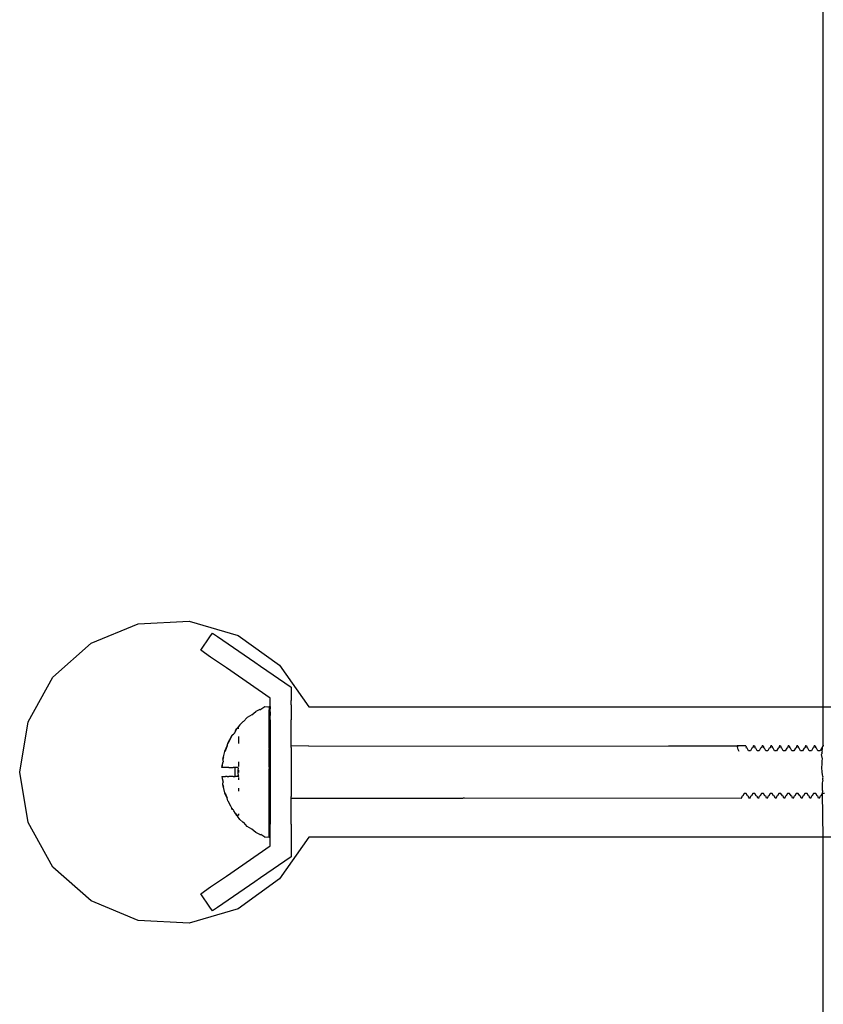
# Model space of a CAD drawing. Extents: x -795 to 1205, y -1287 to 1721.
# Tile 31 of 35: x 113 to 205, y 1495 to 1608. Entities that reach past the tile are written whole.
import ezdxf

# ---------------------------------------------------------------- set-up
doc = ezdxf.new("R2010")
doc.units = 0
doc.layers.get('0').update_dxf_attribs({"linetype": 'CONTINUOUS'})

msp = doc.modelspace()

# ---------------------------------------------------------------- linework, layer by layer
for p, q in [((205.17, 1721.46), (205.17, 1528.96)), ((120.89, 1536.29), (126.32, 1538.53)), ((126.32, 1538.53), (132.19, 1538.84)), ((132.19, 1538.84), (137.83, 1537.19)), ((134.58, 1537.02), (134.88, 1537.46)), ((134.88, 1537.46), (135.45, 1537.06)), ((116.5, 1532.39), (120.89, 1536.29)), ((133.52, 1535.48), (134.58, 1537.02)), ((135.45, 1537.06), (139.74, 1534.1)), ((137.83, 1537.19), (142.6, 1533.77)), ((134.66, 1534.69), (133.52, 1535.48)), ((136.47, 1533.44), (134.66, 1534.69)), ((139.74, 1534.1), (140.39, 1533.65)), ((141.52, 1529.96), (136.47, 1533.44)), ((140.39, 1533.65), (143.92, 1531.22)), ((142.6, 1533.77), (145.98, 1528.96)), ((113.65, 1527.25), (116.5, 1532.39)), ((143.92, 1531.22), (143.92, 1529.71)), ((141.52, 1529.71), (141.52, 1529.96)), ((141.52, 1529.48), (141.52, 1529.71)), ((141.52, 1529.01), (141.52, 1529.48)), ((143.92, 1529.2), (143.92, 1529.71)), ((139.39, 1528.04), (139.85, 1528.42)), ((140.33, 1528.66), (139.85, 1528.42)), ((140.33, 1528.66), (140.43, 1528.66)), ((140.92, 1528.96), (140.43, 1528.66)), ((141.17, 1528.91), (140.92, 1528.96)), ((141.42, 1528.96), (141.17, 1528.91)), ((141.42, 1528.87), (141.42, 1528.96)), ((141.42, 1528.87), (141.42, 1528.71)), ((141.42, 1528.71), (141.42, 1528.62)), ((141.42, 1528.21), (141.42, 1528.62)), ((141.52, 1529.01), (141.52, 1528.72)), ((141.52, 1528.38), (141.52, 1528.72)), ((141.52, 1528.38), (141.52, 1527.95)), ((143.92, 1529.2), (143.92, 1529.01)), ((143.92, 1529.01), (143.92, 1528.85)), ((143.92, 1528.85), (143.92, 1528.49)), ((143.92, 1528.49), (143.92, 1528.38)), ((143.92, 1528.38), (143.92, 1527.89)), ((145.98, 1528.96), (205.17, 1528.96)), ((205.17, 1528.96), (264.36, 1528.96)), ((205.17, 1528.96), (205.17, 1524.46)), ((112.67, 1521.46), (113.65, 1527.25)), ((138.01, 1526.9), (138.37, 1527.24)), ((138.46, 1527.26), (138.37, 1527.24)), ((138.88, 1527.73), (138.46, 1527.26)), ((139.39, 1528.04), (138.88, 1527.73)), ((141.42, 1527.93), (141.42, 1528.21)), ((141.42, 1527.65), (141.42, 1527.93)), ((141.42, 1526.95), (141.42, 1527.65)), ((141.52, 1527.89), (141.52, 1527.95)), ((141.52, 1527.57), (141.52, 1527.89)), ((141.52, 1527.46), (141.52, 1527.57)), ((141.52, 1527.46), (141.52, 1524.46)), ((143.92, 1527.89), (143.92, 1527.57)), ((143.92, 1527.57), (143.92, 1527.46)), ((143.92, 1524.46), (143.92, 1527.46)), ((137.51, 1526.22), (137.4, 1525.95)), ((137.68, 1526.46), (137.51, 1526.22)), ((137.51, 1526.22), (137.64, 1526.46)), ((137.64, 1526.46), (137.68, 1526.46)), ((137.76, 1526.56), (137.68, 1526.46)), ((137.77, 1526.46), (137.68, 1526.46)), ((138.01, 1526.9), (137.76, 1526.56)), ((137.89, 1526.46), (137.77, 1526.46)), ((141.42, 1526.13), (141.42, 1526.95)), ((141.42, 1525.21), (141.42, 1526.13)), ((136.64, 1524.79), (137.1, 1525.61)), ((137.1, 1525.61), (136.67, 1524.79)), ((137.09, 1525.65), (137.19, 1525.75)), ((137.1, 1525.61), (137.09, 1525.65)), ((137.12, 1525.65), (137.1, 1525.61)), ((137.12, 1525.65), (137.19, 1525.75)), ((137.19, 1525.75), (137.32, 1525.85)), ((137.35, 1525.91), (137.32, 1525.85)), ((137.4, 1525.95), (137.35, 1525.91)), ((137.92, 1524.92), (137.92, 1525.54)), ((137.92, 1524.75), (137.92, 1524.92)), ((141.42, 1524.46), (141.42, 1525.21)), ((136.15, 1523.22), (136.31, 1523.84)), ((136.29, 1523.87), (136.55, 1524.48)), ((136.29, 1523.87), (136.31, 1523.84)), ((136.32, 1523.87), (136.31, 1523.84)), ((136.55, 1524.48), (136.32, 1523.87)), ((136.55, 1524.48), (136.65, 1524.75)), ((136.65, 1524.75), (136.64, 1524.79)), ((136.67, 1524.79), (136.65, 1524.75)), ((141.42, 1524.37), (141.42, 1524.46)), ((141.47, 1524.41), (141.42, 1524.46)), ((141.42, 1524.2), (141.42, 1524.37)), ((141.42, 1524.2), (141.42, 1524.11)), ((141.42, 1523.7), (141.42, 1524.11)), ((141.52, 1524.46), (141.47, 1524.41)), ((141.52, 1524.46), (141.52, 1524.37)), ((141.52, 1524.37), (141.52, 1524.11)), ((141.52, 1524.11), (141.52, 1523.7)), ((143.92, 1524.27), (143.92, 1524.46)), ((145.98, 1524.45), (143.92, 1524.46)), ((143.92, 1524.27), (143.92, 1523.75)), ((143.92, 1523.75), (143.92, 1522.96)), ((145.98, 1524.45), (187.41, 1524.46)), ((187.41, 1524.46), (195.29, 1524.46)), ((196.17, 1524.46), (195.29, 1524.46)), ((195.29, 1524.46), (195.33, 1524.36)), ((196.29, 1524.46), (195.29, 1524.46)), ((195.44, 1524.05), (195.33, 1524.36)), ((195.53, 1523.82), (195.44, 1524.05)), ((196.29, 1524.46), (196.17, 1524.46)), ((196.29, 1524.46), (196.33, 1524.36)), ((196.33, 1524.36), (196.32, 1524.3)), ((196.32, 1524.3), (196.34, 1524.28)), ((196.34, 1524.28), (196.37, 1524.25)), ((196.45, 1524.19), (196.37, 1524.25)), ((196.6, 1523.91), (196.45, 1524.19)), ((196.85, 1523.91), (196.6, 1523.91)), ((197.01, 1524.19), (196.85, 1523.91)), ((197.09, 1524.25), (197.01, 1524.19)), ((197.12, 1524.28), (197.09, 1524.25)), ((197.14, 1524.3), (197.12, 1524.28)), ((197.17, 1524.46), (197.13, 1524.36)), ((197.13, 1524.36), (197.14, 1524.3)), ((197.29, 1524.46), (197.17, 1524.46)), ((197.29, 1524.46), (197.33, 1524.36)), ((197.33, 1524.36), (197.32, 1524.3)), ((197.32, 1524.3), (197.34, 1524.28)), ((197.37, 1524.25), (197.34, 1524.28)), ((197.45, 1524.19), (197.37, 1524.25)), ((197.6, 1523.91), (197.45, 1524.19)), ((197.85, 1523.91), (197.6, 1523.91)), ((198.01, 1524.19), (197.85, 1523.91)), ((198.09, 1524.25), (198.01, 1524.19)), ((198.12, 1524.28), (198.09, 1524.25)), ((198.14, 1524.3), (198.12, 1524.28)), ((198.17, 1524.46), (198.13, 1524.36)), ((198.13, 1524.36), (198.14, 1524.3)), ((198.29, 1524.46), (198.17, 1524.46)), ((198.29, 1524.46), (198.33, 1524.36)), ((198.33, 1524.36), (198.32, 1524.3)), ((198.32, 1524.3), (198.34, 1524.28)), ((198.37, 1524.25), (198.34, 1524.28)), ((198.45, 1524.19), (198.37, 1524.25)), ((198.6, 1523.91), (198.45, 1524.19)), ((198.85, 1523.91), (198.6, 1523.91)), ((199.01, 1524.19), (198.85, 1523.91)), ((199.09, 1524.25), (199.01, 1524.19)), ((199.12, 1524.28), (199.09, 1524.25)), ((199.14, 1524.3), (199.12, 1524.28)), ((199.17, 1524.46), (199.13, 1524.36)), ((199.13, 1524.36), (199.14, 1524.3)), ((199.29, 1524.46), (199.17, 1524.46)), ((199.29, 1524.46), (199.33, 1524.36)), ((199.33, 1524.36), (199.32, 1524.3)), ((199.34, 1524.28), (199.32, 1524.3)), ((199.37, 1524.25), (199.34, 1524.28)), ((199.45, 1524.19), (199.37, 1524.25)), ((199.6, 1523.91), (199.45, 1524.19)), ((199.85, 1523.91), (199.6, 1523.91)), ((200.01, 1524.19), (199.85, 1523.91)), ((200.09, 1524.25), (200.01, 1524.19)), ((200.12, 1524.28), (200.09, 1524.25)), ((200.14, 1524.3), (200.12, 1524.28)), ((200.17, 1524.46), (200.13, 1524.36)), ((200.13, 1524.36), (200.14, 1524.3)), ((200.29, 1524.46), (200.17, 1524.46)), ((200.29, 1524.46), (200.33, 1524.36)), ((200.33, 1524.36), (200.32, 1524.3)), ((200.34, 1524.28), (200.32, 1524.3)), ((200.34, 1524.28), (200.37, 1524.25)), ((200.45, 1524.19), (200.37, 1524.25)), ((200.6, 1523.91), (200.45, 1524.19)), ((200.85, 1523.91), (200.6, 1523.91)), ((201.01, 1524.19), (200.85, 1523.91)), ((201.09, 1524.25), (201.01, 1524.19)), ((201.12, 1524.28), (201.09, 1524.25)), ((201.14, 1524.3), (201.12, 1524.28)), ((201.17, 1524.46), (201.13, 1524.36)), ((201.13, 1524.36), (201.14, 1524.3)), ((201.29, 1524.46), (201.17, 1524.46)), ((201.29, 1524.46), (201.33, 1524.36)), ((201.33, 1524.36), (201.32, 1524.3)), ((201.34, 1524.28), (201.32, 1524.3)), ((201.37, 1524.25), (201.34, 1524.28)), ((201.45, 1524.19), (201.37, 1524.25)), ((201.6, 1523.91), (201.45, 1524.19)), ((201.85, 1523.91), (201.6, 1523.91)), ((202.01, 1524.19), (201.85, 1523.91)), ((202.09, 1524.25), (202.01, 1524.19)), ((202.12, 1524.28), (202.09, 1524.25)), ((202.14, 1524.3), (202.12, 1524.28)), ((202.17, 1524.46), (202.13, 1524.36)), ((202.13, 1524.36), (202.14, 1524.3)), ((202.29, 1524.46), (202.17, 1524.46)), ((202.29, 1524.46), (202.33, 1524.36)), ((202.33, 1524.36), (202.32, 1524.3)), ((202.32, 1524.3), (202.34, 1524.28)), ((202.34, 1524.28), (202.37, 1524.25)), ((202.45, 1524.19), (202.37, 1524.25)), ((202.6, 1523.91), (202.45, 1524.19)), ((202.85, 1523.91), (202.6, 1523.91)), ((203.01, 1524.19), (202.85, 1523.91)), ((203.09, 1524.25), (203.01, 1524.19)), ((203.12, 1524.28), (203.09, 1524.25)), ((203.14, 1524.3), (203.12, 1524.28)), ((203.17, 1524.46), (203.13, 1524.36)), ((203.13, 1524.36), (203.14, 1524.3)), ((203.29, 1524.46), (203.17, 1524.46)), ((203.29, 1524.46), (203.33, 1524.36)), ((203.33, 1524.36), (203.32, 1524.3)), ((203.32, 1524.3), (203.34, 1524.28)), ((203.34, 1524.28), (203.37, 1524.25)), ((203.45, 1524.19), (203.37, 1524.25)), ((203.6, 1523.91), (203.45, 1524.19)), ((203.85, 1523.91), (203.6, 1523.91)), ((204.01, 1524.19), (203.85, 1523.91)), ((204.09, 1524.25), (204.01, 1524.19)), ((204.12, 1524.28), (204.09, 1524.25)), ((204.14, 1524.3), (204.12, 1524.28)), ((204.17, 1524.46), (204.13, 1524.36)), ((204.13, 1524.36), (204.14, 1524.3)), ((204.29, 1524.46), (204.17, 1524.46)), ((204.29, 1524.46), (204.33, 1524.36)), ((204.33, 1524.36), (204.32, 1524.3)), ((204.32, 1524.3), (204.34, 1524.28)), ((204.34, 1524.28), (204.37, 1524.25)), ((204.45, 1524.19), (204.37, 1524.25)), ((204.6, 1523.91), (204.45, 1524.19)), ((204.85, 1523.91), (204.6, 1523.91)), ((205.01, 1524.19), (204.85, 1523.91)), ((205.09, 1524.25), (205.01, 1524.19)), ((205.06, 1523.76), (205.04, 1523.57)), ((205.08, 1524.05), (205.05, 1524.01)), ((205.07, 1523.92), (205.05, 1524.01)), ((205.06, 1523.76), (205.09, 1523.82)), ((205.07, 1523.92), (205.11, 1523.9)), ((205.09, 1524.25), (205.08, 1524.05)), ((205.12, 1524.28), (205.09, 1524.25)), ((205.12, 1523.85), (205.09, 1523.82)), ((205.11, 1523.9), (205.12, 1523.85)), ((205.12, 1524.28), (205.14, 1524.3)), ((205.17, 1524.46), (205.13, 1524.36)), ((205.14, 1524.3), (205.13, 1524.36)), ((205.29, 1524.46), (205.17, 1524.46)), ((135.99, 1522.21), (136.09, 1522.63)), ((136.06, 1522.93), (136.15, 1523.22)), ((136.06, 1522.93), (136.07, 1522.81)), ((136.08, 1522.93), (136.07, 1522.81)), ((136.07, 1522.81), (136.09, 1522.63)), ((136.15, 1523.22), (136.08, 1522.93)), ((137.92, 1522.36), (137.92, 1522.64)), ((141.42, 1523.16), (141.42, 1523.7)), ((141.42, 1523.12), (141.42, 1523.16)), ((141.42, 1522.52), (141.42, 1523.12)), ((141.52, 1523.7), (141.52, 1523.16)), ((141.52, 1523.16), (141.52, 1522.52)), ((143.92, 1522.96), (143.92, 1521.98)), ((205.03, 1523.48), (205.04, 1523.54)), ((205.12, 1522.96), (205.03, 1523.48)), ((205.04, 1523.54), (205.04, 1523.57)), ((205.09, 1522.25), (205.11, 1522.77)), ((205.11, 1522.77), (205.12, 1522.92)), ((205.12, 1522.92), (205.12, 1522.96)), ((113.65, 1515.66), (112.67, 1521.46)), ((135.94, 1521.96), (135.99, 1522.21)), ((135.96, 1521.96), (135.94, 1521.96)), ((135.99, 1522.21), (135.96, 1521.96)), ((136.03, 1521.96), (135.96, 1521.96)), ((136.11, 1521.96), (136.03, 1521.96)), ((136.23, 1521.96), (136.11, 1521.96)), ((136.38, 1521.96), (136.23, 1521.96)), ((136.55, 1521.96), (136.38, 1521.96)), ((136.75, 1521.96), (136.55, 1521.96)), ((136.75, 1521.96), (137.24, 1521.96)), ((137.5, 1521.96), (137.24, 1521.96)), ((137.48, 1521.62), (137.5, 1521.96)), ((137.48, 1521.29), (137.48, 1521.62)), ((137.83, 1521.96), (137.5, 1521.96)), ((137.83, 1521.89), (137.81, 1521.62)), ((137.81, 1521.62), (137.81, 1521.51)), ((137.81, 1521.51), (137.81, 1521.4)), ((137.83, 1521.89), (137.83, 1521.96)), ((137.92, 1522.25), (137.92, 1522.36)), ((137.92, 1522.1), (137.92, 1522.25)), ((137.92, 1521.53), (137.92, 1521.69)), ((137.92, 1521.48), (137.92, 1521.53)), ((137.92, 1521.43), (137.92, 1521.48)), ((141.42, 1522.02), (141.42, 1522.52)), ((141.42, 1522.02), (141.42, 1521.82)), ((141.42, 1521.09), (141.42, 1521.82)), ((141.52, 1522.52), (141.52, 1521.82)), ((141.52, 1521.82), (141.52, 1521.09)), ((143.92, 1521.98), (143.92, 1520.93)), ((205.06, 1522.1), (205.09, 1522.25)), ((205.07, 1522.06), (205.06, 1522.1)), ((205.07, 1521.96), (205.07, 1522.06)), ((205.1, 1521.46), (205.07, 1521.96)), ((205.12, 1521.16), (205.1, 1521.46)), ((135.94, 1520.96), (135.99, 1520.7)), ((135.94, 1520.96), (135.96, 1520.96)), ((135.96, 1520.96), (136.03, 1520.96)), ((135.96, 1520.96), (135.99, 1520.7)), ((135.99, 1520.7), (136.09, 1520.28)), ((136.03, 1520.96), (136.11, 1520.96)), ((136.11, 1520.96), (136.23, 1520.96)), ((136.23, 1520.96), (136.38, 1520.96)), ((136.55, 1520.96), (136.38, 1520.96)), ((136.55, 1520.96), (136.75, 1520.96)), ((137.24, 1520.96), (136.75, 1520.96)), ((137.24, 1520.96), (137.5, 1520.96)), ((137.5, 1520.96), (137.48, 1521.29)), ((137.81, 1520.93), (137.5, 1520.96)), ((137.83, 1520.96), (137.5, 1520.96)), ((137.81, 1521.4), (137.81, 1521.29)), ((137.81, 1521.29), (137.82, 1521.1)), ((137.85, 1520.93), (137.81, 1520.93)), ((137.82, 1521.05), (137.82, 1521.1)), ((137.82, 1521.05), (137.83, 1520.96)), ((137.92, 1520.96), (137.83, 1520.96)), ((137.92, 1520.96), (137.85, 1520.93)), ((137.88, 1521.01), (137.92, 1521.11)), ((137.92, 1520.96), (137.88, 1521.01)), ((137.92, 1521.39), (137.92, 1521.43)), ((137.92, 1520.67), (137.92, 1520.81)), ((137.92, 1520.55), (137.92, 1520.67)), ((141.42, 1520.9), (141.42, 1521.09)), ((141.42, 1520.39), (141.42, 1520.9)), ((141.42, 1519.79), (141.42, 1520.39)), ((141.52, 1521.09), (141.52, 1520.39)), ((141.52, 1520.39), (141.52, 1519.75)), ((143.92, 1520.93), (143.92, 1519.96)), ((205.17, 1520.53), (205.09, 1520.23)), ((205.17, 1520.94), (205.12, 1521.16)), ((205.17, 1520.92), (205.15, 1520.81)), ((205.15, 1520.81), (205.17, 1520.74)), ((205.17, 1520.94), (205.17, 1520.92)), ((205.17, 1520.53), (205.17, 1520.74)), ((136.06, 1519.99), (136.07, 1520.1)), ((136.15, 1519.7), (136.06, 1519.99)), ((136.07, 1520.1), (136.09, 1520.28)), ((136.08, 1519.99), (136.07, 1520.1)), ((136.08, 1519.99), (136.15, 1519.7)), ((136.31, 1519.07), (136.15, 1519.7)), ((137.92, 1519.27), (137.92, 1519.6)), ((141.42, 1519.79), (141.42, 1519.75)), ((141.42, 1519.21), (141.42, 1519.75)), ((141.42, 1518.8), (141.42, 1519.21)), ((141.52, 1519.75), (141.52, 1519.21)), ((141.52, 1519.21), (141.52, 1518.8)), ((143.92, 1519.96), (143.92, 1519.16)), ((205.09, 1519.99), (205.08, 1519.73)), ((205.08, 1519.73), (205.11, 1519.33)), ((205.09, 1520.23), (205.11, 1520.09)), ((205.11, 1520.04), (205.09, 1519.99)), ((205.11, 1520.09), (205.11, 1520.04)), ((205.11, 1519.33), (205.17, 1519.3)), ((205.14, 1519.08), (205.17, 1519.21)), ((205.17, 1519.21), (205.17, 1519.3)), ((136.29, 1519.04), (136.31, 1519.07)), ((136.55, 1518.44), (136.29, 1519.04)), ((136.32, 1519.04), (136.31, 1519.07)), ((136.32, 1519.04), (136.55, 1518.44)), ((136.65, 1518.16), (136.55, 1518.44)), ((136.65, 1518.16), (136.64, 1518.13)), ((136.68, 1518.09), (136.64, 1518.13)), ((136.67, 1518.12), (136.65, 1518.16)), ((136.67, 1518.12), (136.68, 1518.09)), ((136.98, 1517.54), (136.68, 1518.09)), ((141.42, 1518.72), (141.42, 1518.8)), ((141.42, 1518.54), (141.42, 1518.72)), ((141.42, 1518.46), (141.42, 1518.54)), ((141.47, 1518.5), (141.42, 1518.46)), ((141.42, 1517.71), (141.42, 1518.46)), ((141.52, 1518.46), (141.47, 1518.5)), ((141.52, 1518.8), (141.52, 1518.54)), ((141.52, 1518.54), (141.52, 1518.46)), ((141.52, 1518.46), (141.52, 1515.46)), ((143.92, 1519.16), (143.92, 1518.64)), ((143.92, 1518.46), (143.92, 1518.64)), ((143.92, 1518.46), (145.98, 1518.46)), ((143.92, 1515.46), (143.92, 1518.46)), ((145.98, 1518.46), (163.73, 1518.46)), ((163.88, 1518.49), (163.73, 1518.46)), ((163.88, 1518.49), (195.79, 1518.46)), ((195.79, 1518.46), (195.83, 1518.55)), ((195.84, 1518.63), (195.83, 1518.55)), ((195.87, 1518.66), (195.84, 1518.63)), ((195.95, 1518.73), (195.87, 1518.66)), ((196.1, 1519), (195.95, 1518.73)), ((196.35, 1519), (196.1, 1519)), ((196.51, 1518.73), (196.35, 1519)), ((196.59, 1518.66), (196.51, 1518.73)), ((196.64, 1518.61), (196.59, 1518.66)), ((196.63, 1518.55), (196.64, 1518.61)), ((196.67, 1518.46), (196.63, 1518.55)), ((196.79, 1518.46), (196.67, 1518.46)), ((196.79, 1518.46), (196.83, 1518.55)), ((196.87, 1518.66), (196.82, 1518.61)), ((196.82, 1518.61), (196.83, 1518.55)), ((196.95, 1518.73), (196.87, 1518.66)), ((197.1, 1519), (196.95, 1518.73)), ((197.35, 1519), (197.1, 1519)), ((197.51, 1518.73), (197.35, 1519)), ((197.59, 1518.66), (197.51, 1518.73)), ((197.64, 1518.61), (197.59, 1518.66)), ((197.63, 1518.55), (197.64, 1518.61)), ((197.67, 1518.46), (197.63, 1518.55)), ((197.79, 1518.46), (197.67, 1518.46)), ((197.79, 1518.46), (197.83, 1518.55)), ((197.87, 1518.66), (197.82, 1518.61)), ((197.82, 1518.61), (197.83, 1518.55)), ((197.95, 1518.73), (197.87, 1518.66)), ((198.1, 1519), (197.95, 1518.73)), ((198.35, 1519), (198.1, 1519)), ((198.51, 1518.73), (198.35, 1519)), ((198.59, 1518.66), (198.51, 1518.73)), ((198.64, 1518.61), (198.59, 1518.66)), ((198.63, 1518.55), (198.64, 1518.61)), ((198.67, 1518.46), (198.63, 1518.55)), ((198.79, 1518.46), (198.67, 1518.46)), ((198.79, 1518.46), (198.83, 1518.55)), ((198.87, 1518.66), (198.82, 1518.61)), ((198.82, 1518.61), (198.83, 1518.55)), ((198.95, 1518.73), (198.87, 1518.66)), ((199.1, 1519), (198.95, 1518.73)), ((199.35, 1519), (199.1, 1519)), ((199.51, 1518.73), (199.35, 1519)), ((199.59, 1518.66), (199.51, 1518.73)), ((199.64, 1518.61), (199.59, 1518.66)), ((199.63, 1518.55), (199.64, 1518.61)), ((199.67, 1518.46), (199.63, 1518.55)), ((199.79, 1518.46), (199.67, 1518.46)), ((199.79, 1518.46), (199.83, 1518.55)), ((199.87, 1518.66), (199.82, 1518.61)), ((199.82, 1518.61), (199.83, 1518.55)), ((199.95, 1518.73), (199.87, 1518.66)), ((200.1, 1519), (199.95, 1518.73)), ((200.35, 1519), (200.1, 1519)), ((200.51, 1518.73), (200.35, 1519)), ((200.59, 1518.66), (200.51, 1518.73)), ((200.64, 1518.61), (200.59, 1518.66)), ((200.63, 1518.55), (200.64, 1518.61)), ((200.67, 1518.46), (200.63, 1518.55)), ((200.79, 1518.46), (200.67, 1518.46)), ((200.79, 1518.46), (200.83, 1518.55)), ((200.87, 1518.66), (200.82, 1518.61)), ((200.82, 1518.61), (200.83, 1518.55)), ((200.95, 1518.73), (200.87, 1518.66)), ((201.1, 1519), (200.95, 1518.73)), ((201.35, 1519), (201.1, 1519)), ((201.51, 1518.73), (201.35, 1519)), ((201.59, 1518.66), (201.51, 1518.73)), ((201.64, 1518.61), (201.59, 1518.66)), ((201.63, 1518.55), (201.64, 1518.61)), ((201.67, 1518.46), (201.63, 1518.55)), ((201.79, 1518.46), (201.67, 1518.46)), ((201.79, 1518.46), (201.83, 1518.55)), ((201.87, 1518.66), (201.82, 1518.61)), ((201.82, 1518.61), (201.83, 1518.55)), ((201.95, 1518.73), (201.87, 1518.66)), ((202.1, 1519), (201.95, 1518.73)), ((202.35, 1519), (202.1, 1519)), ((202.51, 1518.73), (202.35, 1519)), ((202.59, 1518.66), (202.51, 1518.73)), ((202.64, 1518.61), (202.59, 1518.66)), ((202.63, 1518.55), (202.64, 1518.61)), ((202.67, 1518.46), (202.63, 1518.55)), ((202.79, 1518.46), (202.67, 1518.46)), ((202.79, 1518.46), (202.83, 1518.55)), ((202.87, 1518.66), (202.82, 1518.61)), ((202.82, 1518.61), (202.83, 1518.55)), ((202.95, 1518.73), (202.87, 1518.66)), ((203.1, 1519), (202.95, 1518.73)), ((203.35, 1519), (203.1, 1519)), ((203.51, 1518.73), (203.35, 1519)), ((203.59, 1518.66), (203.51, 1518.73)), ((203.64, 1518.61), (203.59, 1518.66)), ((203.63, 1518.55), (203.64, 1518.61)), ((203.67, 1518.46), (203.63, 1518.55)), ((203.79, 1518.46), (203.67, 1518.46)), ((203.79, 1518.46), (203.83, 1518.55)), ((203.87, 1518.66), (203.82, 1518.61)), ((203.82, 1518.61), (203.83, 1518.55)), ((203.95, 1518.73), (203.87, 1518.66)), ((204.1, 1519), (203.95, 1518.73)), ((204.35, 1519), (204.1, 1519)), ((204.51, 1518.73), (204.35, 1519)), ((204.59, 1518.66), (204.51, 1518.73)), ((204.64, 1518.61), (204.59, 1518.66)), ((204.63, 1518.55), (204.64, 1518.61)), ((204.67, 1518.46), (204.63, 1518.55)), ((204.79, 1518.46), (204.67, 1518.46)), ((204.79, 1518.46), (204.83, 1518.55)), ((204.87, 1518.66), (204.82, 1518.61)), ((204.82, 1518.61), (204.83, 1518.55)), ((204.95, 1518.73), (204.87, 1518.66)), ((205.1, 1519), (204.95, 1518.73)), ((205.1, 1519), (205.14, 1519.08)), ((205.17, 1519), (205.1, 1519)), ((205.1, 1519), (205.17, 1513.96)), ((205.35, 1519), (205.17, 1519)), ((137.1, 1517.31), (136.98, 1517.54)), ((137.1, 1517.31), (137.09, 1517.26)), ((137.19, 1517.16), (137.09, 1517.26)), ((137.12, 1517.26), (137.1, 1517.31)), ((137.12, 1517.26), (137.19, 1517.16)), ((137.31, 1517.05), (137.19, 1517.16)), ((137.35, 1517), (137.31, 1517.05)), ((137.53, 1516.67), (137.35, 1517)), ((141.42, 1516.78), (141.42, 1517.71)), ((137.64, 1516.46), (137.53, 1516.67)), ((137.53, 1516.67), (137.68, 1516.46)), ((137.68, 1516.46), (137.64, 1516.46)), ((137.75, 1516.36), (137.64, 1516.46)), ((137.74, 1516.47), (137.68, 1516.46)), ((137.77, 1516.46), (137.74, 1516.47)), ((138.01, 1516.01), (137.75, 1516.36)), ((137.87, 1516.5), (137.77, 1516.46)), ((137.87, 1516.5), (137.92, 1516.55)), ((137.92, 1516.46), (137.87, 1516.5)), ((137.92, 1516.55), (137.92, 1516.66)), ((138.01, 1516.01), (138.37, 1515.67)), ((141.42, 1515.96), (141.42, 1516.78)), ((141.42, 1515.26), (141.42, 1515.96)), ((116.5, 1510.52), (113.65, 1515.66)), ((138.37, 1515.67), (138.45, 1515.65)), ((138.48, 1515.63), (138.45, 1515.65)), ((138.88, 1515.18), (138.48, 1515.63)), ((139.39, 1514.87), (138.88, 1515.18)), ((139.85, 1514.49), (139.39, 1514.87)), ((141.42, 1514.98), (141.42, 1515.26)), ((141.42, 1514.7), (141.42, 1514.98)), ((141.42, 1514.29), (141.42, 1514.7)), ((141.52, 1515.35), (141.52, 1515.46)), ((141.52, 1515.03), (141.52, 1515.35)), ((141.52, 1514.96), (141.52, 1515.03)), ((141.52, 1514.53), (141.52, 1514.96)), ((143.92, 1515.46), (143.92, 1515.35)), ((143.92, 1515.35), (143.92, 1515.03)), ((143.92, 1515.03), (143.92, 1514.53)), ((140.33, 1514.25), (139.85, 1514.49)), ((140.33, 1514.25), (140.43, 1514.25)), ((140.92, 1513.96), (140.43, 1514.25)), ((140.92, 1513.96), (141.17, 1514)), ((141.17, 1514), (141.42, 1513.96)), ((141.42, 1514.2), (141.42, 1514.29)), ((141.42, 1514.04), (141.42, 1514.2)), ((141.42, 1513.96), (141.42, 1514.04)), ((141.52, 1514.19), (141.52, 1514.53)), ((141.52, 1513.9), (141.52, 1514.19)), ((141.52, 1513.44), (141.52, 1513.9)), ((145.98, 1513.96), (142.6, 1509.15)), ((143.92, 1514.53), (143.92, 1514.42)), ((143.92, 1514.42), (143.92, 1514.06)), ((143.92, 1514.06), (143.92, 1513.9)), ((143.92, 1513.9), (143.92, 1513.72)), ((143.92, 1513.72), (143.92, 1513.21)), ((205.17, 1513.96), (145.98, 1513.96)), ((205.17, 1513.96), (205.17, 1321.46)), ((264.36, 1513.96), (205.17, 1513.96)), ((136.47, 1509.47), (141.52, 1512.96)), ((141.52, 1513.21), (141.52, 1513.44)), ((141.52, 1512.96), (141.52, 1513.21)), ((143.92, 1513.21), (143.92, 1511.7)), ((143.92, 1511.7), (140.39, 1509.26)), ((120.89, 1506.62), (116.5, 1510.52)), ((134.66, 1508.22), (136.47, 1509.47)), ((142.6, 1509.15), (137.83, 1505.72)), ((140.39, 1509.26), (139.74, 1508.81)), ((133.52, 1507.43), (134.66, 1508.22)), ((139.74, 1508.81), (135.45, 1505.85)), ((134.58, 1505.89), (133.52, 1507.43)), ((126.32, 1504.38), (120.89, 1506.62)), ((137.83, 1505.72), (132.19, 1504.07)), ((134.88, 1505.46), (134.58, 1505.89)), ((135.45, 1505.85), (134.88, 1505.46)), ((132.19, 1504.07), (126.32, 1504.38))]:
    msp.add_line(p, q)

doc.saveas('drawing.dxf')
